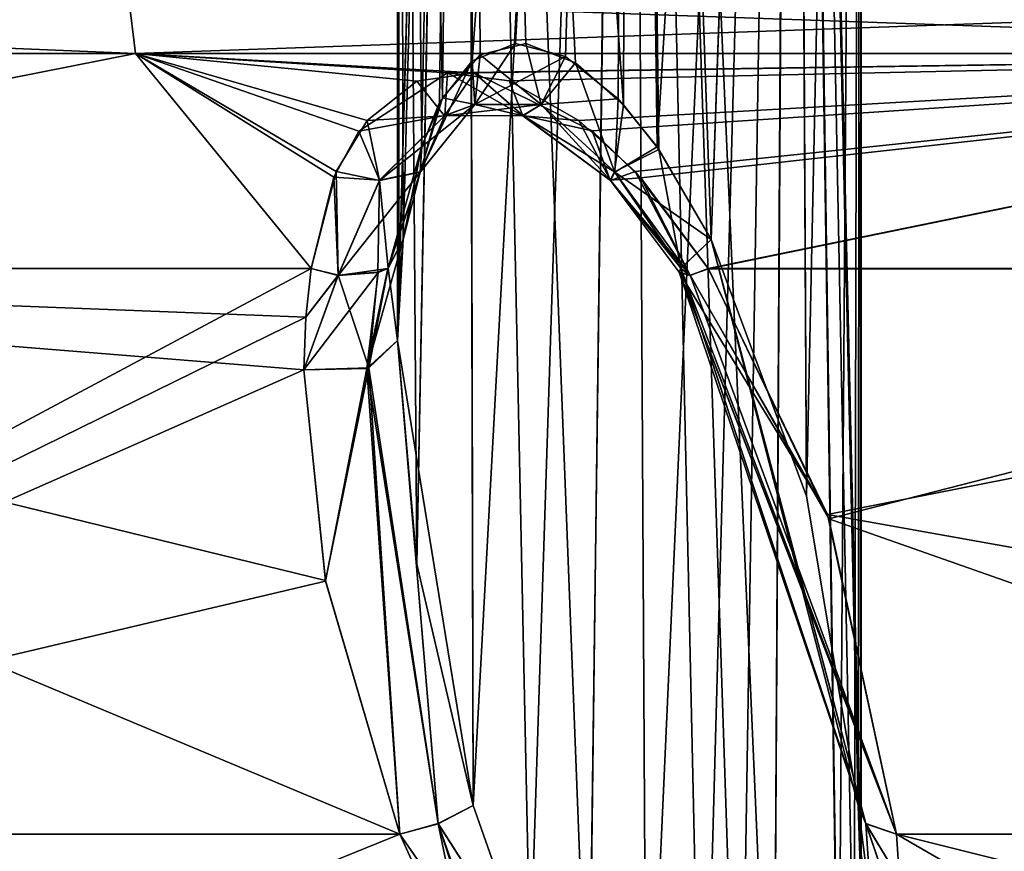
# Model space of a CAD drawing. Header units: inches. Extents: x -5.2 to 5.1, y -2.7 to 6.1.
# Tile 8 of 74: x -2.137 to -1.535, y -0.612 to -0.103. Entities that reach past the tile are written whole.
import ezdxf

# ---------------------------------------------------------------- set-up
doc = ezdxf.new("R2010")
doc.units = ezdxf.units.IN
doc.header["$LTSCALE"] = 52.148148
doc.header["$MEASUREMENT"] = 0
for name, color, linetype in [('127', 7, 'CONTINUOUS'), ('137', 7, 'CONTINUOUS'), ('138', 7, 'CONTINUOUS'), ('139', 7, 'CONTINUOUS'), ('140', 7, 'CONTINUOUS'), ('141', 7, 'CONTINUOUS'), ('148', 7, 'CONTINUOUS'), ('151', 7, 'CONTINUOUS'), ('152', 7, 'CONTINUOUS'), ('158', 7, 'CONTINUOUS'), ('159', 7, 'CONTINUOUS'), ('160', 7, 'CONTINUOUS'), ('162', 7, 'CONTINUOUS'), ('176', 7, 'CONTINUOUS'), ('177', 7, 'CONTINUOUS'), ('178', 7, 'CONTINUOUS'), ('179', 7, 'CONTINUOUS'), ('180', 7, 'CONTINUOUS'), ('181', 7, 'CONTINUOUS'), ('194', 7, 'CONTINUOUS'), ('195', 7, 'CONTINUOUS'), ('196', 7, 'CONTINUOUS'), ('198', 7, 'CONTINUOUS'), ('199', 7, 'CONTINUOUS'), ('200', 7, 'CONTINUOUS'), ('206', 7, 'CONTINUOUS'), ('39', 7, 'CONTINUOUS'), ('76', 7, 'CONTINUOUS')]:
    doc.layers.add(name, color=color, linetype=linetype)

msp = doc.modelspace()

# ---------------------------------------------------------------- linework, layer by layer
at = {"layer": '127', "linetype": 'Continuous'}
for points in [[(-2.901446, -0.124106, 2.648825), (-2.066598, -0.124106, 3.341232), (-2.907585, -0.088892, 2.65443), (-2.901446, -0.124106, 2.648825)], [(-2.066598, -0.124106, 3.341232), (-2.070971, -0.088892, 3.348302), (-2.907585, -0.088892, 2.65443), (-2.066598, -0.124106, 3.341232)], [(-2.066598, -0.124106, 3.341232), (-1.074239, -0.124106, 3.778976), (-2.070971, -0.088892, 3.348302), (-2.066598, -0.124106, 3.341232)], [(-1.074239, -0.124106, 3.778976), (-1.076512, -0.088892, 3.786972), (-2.070971, -0.088892, 3.348302), (-1.074239, -0.124106, 3.778976)]]:
    msp.add_3dface(points, dxfattribs=at)
at = {"layer": '137', "linetype": 'Continuous'}
for points in [[(-1.959315, -0.255697, 3.329128), (-2.731219, -0.255697, 2.73175), (-1.962591, -0.285445, 3.309576), (-1.959315, -0.255697, 3.329128)], [(-1.962591, -0.285445, 3.309576), (-2.731219, -0.255697, 2.73175), (-1.96375, -0.317618, 3.289798), (-1.962591, -0.285445, 3.309576)], [(-1.96375, -0.317618, 3.289798), (-2.731219, -0.255697, 2.73175), (-1.950503, -0.446511, 3.221081), (-1.96375, -0.317618, 3.289798)], [(-1.950503, -0.446511, 3.221081), (-2.731219, -0.255697, 2.73175), (-1.904992, -0.601756, 3.1561), (-1.950503, -0.446511, 3.221081)], [(-1.904992, -0.601756, 3.1561), (-2.731219, -0.255697, 2.73175), (-2.606464, -0.601756, 2.606973), (-1.904992, -0.601756, 3.1561)]]:
    msp.add_3dface(points, dxfattribs=at)
at = {"layer": '138', "linetype": 'Continuous'}
for points in [[(-1.90305, -0.237953, 3.290328), (-1.912152, -0.255406, 3.318451), (-1.906403, -0.299735, 3.259681), (-1.90305, -0.237953, 3.290328)], [(-1.905578, -0.267897, 3.274953), (-1.90305, -0.237953, 3.290328), (-1.906403, -0.299735, 3.259681), (-1.905578, -0.267897, 3.274953)], [(-1.959315, -0.255697, 3.329128), (-1.962591, -0.285445, 3.309576), (-1.942738, -0.259737, 3.331609), (-1.959315, -0.255697, 3.329128)], [(-1.918384, -0.257969, 3.323647), (-1.942738, -0.259737, 3.331609), (-1.92395, -0.316466, 3.287857), (-1.918384, -0.257969, 3.323647)], [(-1.912152, -0.255406, 3.318451), (-1.918384, -0.257969, 3.323647), (-1.92395, -0.316466, 3.287857), (-1.912152, -0.255406, 3.318451)], [(-1.906403, -0.299735, 3.259681), (-1.912152, -0.255406, 3.318451), (-1.92395, -0.316466, 3.287857), (-1.906403, -0.299735, 3.259681)], [(-1.962591, -0.285445, 3.309576), (-1.96375, -0.317618, 3.289798), (-1.942738, -0.259737, 3.331609), (-1.962591, -0.285445, 3.309576)], [(-1.942738, -0.259737, 3.331609), (-1.96375, -0.317618, 3.289798), (-1.92395, -0.316466, 3.287857), (-1.942738, -0.259737, 3.331609)]]:
    msp.add_3dface(points, dxfattribs=at)
at = {"layer": '139', "linetype": 'Continuous'}
for points in [[(-1.86073, -0.128547, 3.363895), (-1.834309, -0.117914, 3.383126), (-1.85911, -0.15525, 3.385855), (-1.86073, -0.128547, 3.363895)], [(-1.834309, -0.117914, 3.383126), (-1.80374, -0.125938, 3.395922), (-1.85911, -0.15525, 3.385855), (-1.834309, -0.117914, 3.383126)], [(-1.85911, -0.15525, 3.385855), (-1.80374, -0.125938, 3.395922), (-1.818575, -0.155313, 3.407784), (-1.85911, -0.15525, 3.385855)], [(-1.80374, -0.125938, 3.395922), (-1.771591, -0.151898, 3.401244), (-1.818575, -0.155313, 3.407784), (-1.80374, -0.125938, 3.395922)], [(-1.880664, -0.154105, 3.341128), (-1.86073, -0.128547, 3.363895), (-1.892448, -0.19651, 3.353915), (-1.880664, -0.154105, 3.341128)], [(-1.892448, -0.19651, 3.353915), (-1.86073, -0.128547, 3.363895), (-1.85911, -0.15525, 3.385855), (-1.892448, -0.19651, 3.353915)], [(-1.8758, -0.135947, 3.445221), (-1.930083, -0.17154, 3.394649), (-1.877604, -0.162121, 3.411289), (-1.8758, -0.135947, 3.445221)], [(-1.829807, -0.16215, 3.437155), (-1.8758, -0.135947, 3.445221), (-1.877604, -0.162121, 3.411289), (-1.829807, -0.16215, 3.437155)], [(-1.838144, -0.140865, 3.462674), (-1.8758, -0.135947, 3.445221), (-1.829807, -0.16215, 3.437155), (-1.838144, -0.140865, 3.462674)], [(-1.795609, -0.165018, 3.47133), (-1.838144, -0.140865, 3.462674), (-1.829807, -0.16215, 3.437155), (-1.795609, -0.165018, 3.47133)], [(-1.89181, -0.1814, 3.32232), (-1.880664, -0.154105, 3.341128), (-1.892448, -0.19651, 3.353915), (-1.89181, -0.1814, 3.32232)], [(-1.877604, -0.162121, 3.411289), (-1.892448, -0.19651, 3.353915), (-1.85911, -0.15525, 3.385855), (-1.877604, -0.162121, 3.411289)], [(-1.829807, -0.16215, 3.437155), (-1.877604, -0.162121, 3.411289), (-1.85911, -0.15525, 3.385855), (-1.829807, -0.16215, 3.437155)], [(-1.829807, -0.16215, 3.437155), (-1.85911, -0.15525, 3.385855), (-1.818575, -0.155313, 3.407784), (-1.829807, -0.16215, 3.437155)], [(-1.776296, -0.201732, 3.449862), (-1.829807, -0.16215, 3.437155), (-1.818575, -0.155313, 3.407784), (-1.776296, -0.201732, 3.449862)], [(-1.818575, -0.155313, 3.407784), (-1.771591, -0.151898, 3.401244), (-1.773605, -0.196649, 3.418199), (-1.818575, -0.155313, 3.407784)], [(-1.776296, -0.201732, 3.449862), (-1.818575, -0.155313, 3.407784), (-1.773605, -0.196649, 3.418199), (-1.776296, -0.201732, 3.449862)], [(-1.771591, -0.151898, 3.401244), (-1.747661, -0.181259, 3.400389), (-1.773605, -0.196649, 3.418199), (-1.771591, -0.151898, 3.401244)], [(-1.877604, -0.162121, 3.411289), (-1.930083, -0.17154, 3.394649), (-1.917517, -0.201664, 3.373442), (-1.877604, -0.162121, 3.411289)], [(-1.877604, -0.162121, 3.411289), (-1.917517, -0.201664, 3.373442), (-1.892448, -0.19651, 3.353915), (-1.877604, -0.162121, 3.411289)], [(-1.776296, -0.201732, 3.449862), (-1.795609, -0.165018, 3.47133), (-1.829807, -0.16215, 3.437155), (-1.776296, -0.201732, 3.449862)], [(-1.761063, -0.196268, 3.471471), (-1.795609, -0.165018, 3.47133), (-1.776296, -0.201732, 3.449862), (-1.761063, -0.196268, 3.471471)], [(-1.930083, -0.17154, 3.394649), (-1.945327, -0.19986, 3.369596), (-1.917517, -0.201664, 3.373442), (-1.930083, -0.17154, 3.394649)], [(-1.912152, -0.255406, 3.318451), (-1.90305, -0.237953, 3.290328), (-1.89181, -0.1814, 3.32232), (-1.912152, -0.255406, 3.318451)], [(-1.912152, -0.255406, 3.318451), (-1.89181, -0.1814, 3.32232), (-1.892448, -0.19651, 3.353915), (-1.912152, -0.255406, 3.318451)], [(-1.747661, -0.181259, 3.400389), (-1.71468, -0.237951, 3.392305), (-1.773605, -0.196649, 3.418199), (-1.747661, -0.181259, 3.400389)], [(-1.917517, -0.201664, 3.373442), (-1.912152, -0.255406, 3.318451), (-1.892448, -0.19651, 3.353915), (-1.917517, -0.201664, 3.373442)], [(-1.727509, -0.259882, 3.447993), (-1.761063, -0.196268, 3.471471), (-1.776296, -0.201732, 3.449862), (-1.727509, -0.259882, 3.447993)], [(-1.727509, -0.259882, 3.447993), (-1.776296, -0.201732, 3.449862), (-1.773605, -0.196649, 3.418199), (-1.727509, -0.259882, 3.447993)], [(-1.727509, -0.259882, 3.447993), (-1.773605, -0.196649, 3.418199), (-1.733163, -0.255645, 3.415395), (-1.727509, -0.259882, 3.447993)], [(-1.773605, -0.196649, 3.418199), (-1.71468, -0.237951, 3.392305), (-1.733163, -0.255645, 3.415395), (-1.773605, -0.196649, 3.418199)], [(-1.716408, -0.255697, 3.460629), (-1.761063, -0.196268, 3.471471), (-1.727509, -0.259882, 3.447993), (-1.716408, -0.255697, 3.460629)], [(-1.945327, -0.19986, 3.369596), (-1.959315, -0.255697, 3.329128), (-1.942738, -0.259737, 3.331609), (-1.945327, -0.19986, 3.369596)], [(-1.945327, -0.19986, 3.369596), (-1.942738, -0.259737, 3.331609), (-1.917517, -0.201664, 3.373442), (-1.945327, -0.19986, 3.369596)], [(-1.942738, -0.259737, 3.331609), (-1.918384, -0.257969, 3.323647), (-1.917517, -0.201664, 3.373442), (-1.942738, -0.259737, 3.331609)], [(-1.918384, -0.257969, 3.323647), (-1.912152, -0.255406, 3.318451), (-1.917517, -0.201664, 3.373442), (-1.918384, -0.257969, 3.323647)], [(-1.727509, -0.259882, 3.447993), (-1.733163, -0.255645, 3.415395), (-1.734064, -0.25809, 3.423024), (-1.727509, -0.259882, 3.447993)]]:
    msp.add_3dface(points, dxfattribs=at)
at = {"layer": '140', "linetype": 'Continuous'}
for points in [[(-1.733163, -0.255645, 3.415395), (-1.71468, -0.237951, 3.392305), (-1.62008, -0.595218, 3.30499), (-1.733163, -0.255645, 3.415395)], [(-1.62008, -0.595218, 3.30499), (-1.71468, -0.237951, 3.392305), (-1.624787, -0.584134, 3.282499), (-1.62008, -0.595218, 3.30499)], [(-1.624787, -0.584134, 3.282499), (-1.71468, -0.237951, 3.392305), (-1.656334, -0.394871, 3.351067), (-1.624787, -0.584134, 3.282499)], [(-1.734064, -0.25809, 3.423024), (-1.733163, -0.255645, 3.415395), (-1.601222, -0.601756, 3.320549), (-1.734064, -0.25809, 3.423024)], [(-1.727509, -0.259882, 3.447993), (-1.734064, -0.25809, 3.423024), (-1.64354, -0.40621, 3.410832), (-1.727509, -0.259882, 3.447993)], [(-1.64354, -0.40621, 3.410832), (-1.734064, -0.25809, 3.423024), (-1.601222, -0.601756, 3.320549), (-1.64354, -0.40621, 3.410832)], [(-1.601222, -0.601756, 3.320549), (-1.733163, -0.255645, 3.415395), (-1.62008, -0.595218, 3.30499), (-1.601222, -0.601756, 3.320549)], [(-1.716408, -0.255697, 3.460629), (-1.727509, -0.259882, 3.447993), (-1.64354, -0.40621, 3.410832), (-1.716408, -0.255697, 3.460629)]]:
    msp.add_3dface(points, dxfattribs=at)
at = {"layer": '141', "linetype": 'Continuous'}
for points in [[(-0.88146, -0.255697, 3.760988), (-1.716408, -0.255697, 3.460629), (-1.64354, -0.40621, 3.410832), (-0.88146, -0.255697, 3.760988)], [(-0.88146, -0.255697, 3.760988), (-1.64354, -0.40621, 3.410832), (-0.55007, -0.601756, 3.645185), (-0.88146, -0.255697, 3.760988)], [(-1.64354, -0.40621, 3.410832), (-1.601222, -0.601756, 3.320549), (-0.55007, -0.601756, 3.645185), (-1.64354, -0.40621, 3.410832)]]:
    msp.add_3dface(points, dxfattribs=at)
at = {"layer": '148', "linetype": 'Continuous'}
for points in [[(-1.601222, -0.601756, 3.320549), (-0.603436, -0.851355, 3.512374), (-0.55007, -0.601756, 3.645185), (-1.601222, -0.601756, 3.320549)], [(-0.603436, -0.851355, 3.512374), (-1.601222, -0.601756, 3.320549), (-1.599554, -0.629515, 3.306209), (-0.603436, -0.851355, 3.512374)]]:
    msp.add_3dface(points, dxfattribs=at)
at = {"layer": '151', "linetype": 'Continuous'}
for points in [[(-1.860251, -0.584134, 3.155027), (-1.881521, -0.595358, 3.16332), (-1.825304, -0.683184, 3.131573), (-1.860251, -0.584134, 3.155027)], [(-1.881521, -0.595358, 3.16332), (-1.904992, -0.601756, 3.1561), (-1.859631, -0.701762, 3.126005), (-1.881521, -0.595358, 3.16332)], [(-1.841662, -0.709041, 3.129412), (-1.881521, -0.595358, 3.16332), (-1.859631, -0.701762, 3.126005), (-1.841662, -0.709041, 3.129412)], [(-1.881521, -0.595358, 3.16332), (-1.841662, -0.709041, 3.129412), (-1.825304, -0.683184, 3.131573), (-1.881521, -0.595358, 3.16332)]]:
    msp.add_3dface(points, dxfattribs=at)
at = {"layer": '152', "linetype": 'Continuous'}
for points in [[(-2.519766, -0.851355, 2.520256), (-1.724589, -0.851355, 3.118766), (-2.606464, -0.601756, 2.606973), (-2.519766, -0.851355, 2.520256)], [(-2.606464, -0.601756, 2.606973), (-1.724589, -0.851355, 3.118766), (-1.775671, -0.816604, 3.109643), (-2.606464, -0.601756, 2.606973)], [(-1.904992, -0.601756, 3.1561), (-2.606464, -0.601756, 2.606973), (-1.859631, -0.701762, 3.126005), (-1.904992, -0.601756, 3.1561)], [(-2.606464, -0.601756, 2.606973), (-1.775671, -0.816604, 3.109643), (-1.78557, -0.807424, 3.109171), (-2.606464, -0.601756, 2.606973)], [(-2.606464, -0.601756, 2.606973), (-1.78557, -0.807424, 3.109171), (-1.833566, -0.745731, 3.116328), (-2.606464, -0.601756, 2.606973)], [(-2.606464, -0.601756, 2.606973), (-1.833566, -0.745731, 3.116328), (-1.859631, -0.701762, 3.126005), (-2.606464, -0.601756, 2.606973)]]:
    msp.add_3dface(points, dxfattribs=at)
at = {"layer": '158', "linetype": 'Continuous'}
for points in [[(-1.906403, -0.299735, 3.259681), (-1.92395, -0.316466, 3.287857), (-1.881521, -0.595358, 3.16332), (-1.906403, -0.299735, 3.259681)], [(-1.906403, -0.299735, 3.259681), (-1.881521, -0.595358, 3.16332), (-1.860251, -0.584134, 3.155027), (-1.906403, -0.299735, 3.259681)], [(-1.906403, -0.299735, 3.259681), (-1.860251, -0.584134, 3.155027), (-1.894597, -0.43654, 3.20305), (-1.906403, -0.299735, 3.259681)], [(-1.96375, -0.317618, 3.289798), (-1.950503, -0.446511, 3.221081), (-1.92395, -0.316466, 3.287857), (-1.96375, -0.317618, 3.289798)], [(-1.950503, -0.446511, 3.221081), (-1.904992, -0.601756, 3.1561), (-1.92395, -0.316466, 3.287857), (-1.950503, -0.446511, 3.221081)], [(-1.92395, -0.316466, 3.287857), (-1.904992, -0.601756, 3.1561), (-1.881521, -0.595358, 3.16332), (-1.92395, -0.316466, 3.287857)]]:
    msp.add_3dface(points, dxfattribs=at)
at = {"layer": '159', "linetype": 'Continuous'}
for points in [[(-1.906403, -0.299735, 3.259681), (-1.894597, -0.43654, 3.20305), (-1.906403, 1.172047, 3.259681), (-1.906403, -0.299735, 3.259681)], [(-1.906403, 1.172047, 3.259681), (-1.894597, -0.43654, 3.20305), (-1.864305, 1.172047, 3.15889), (-1.906403, 1.172047, 3.259681)], [(-1.894597, -0.43654, 3.20305), (-1.860251, -0.584134, 3.155027), (-1.864305, 1.172047, 3.15889), (-1.894597, -0.43654, 3.20305)], [(-1.860251, -0.584134, 3.155027), (-1.825304, -0.683184, 3.131573), (-1.864305, 1.172047, 3.15889), (-1.860251, -0.584134, 3.155027)], [(-1.825304, -0.683184, 3.131573), (-1.789611, -0.755876, 3.12016), (-1.864305, 1.172047, 3.15889), (-1.825304, -0.683184, 3.131573)], [(-1.864305, 1.172047, 3.15889), (-1.789611, -0.755876, 3.12016), (-1.764093, 1.172047, 3.118004), (-1.864305, 1.172047, 3.15889)], [(-1.789611, -0.755876, 3.12016), (-1.71992, -0.833996, 3.125199), (-1.764093, 1.172047, 3.118004), (-1.789611, -0.755876, 3.12016)], [(-1.697192, -0.839287, 3.135043), (-1.67653, -0.833996, 3.148689), (-1.764093, 1.172047, 3.118004), (-1.697192, -0.839287, 3.135043)], [(-1.764093, 1.172047, 3.118004), (-1.67653, -0.833996, 3.148689), (-1.664416, 1.172047, 3.159502), (-1.764093, 1.172047, 3.118004)], [(-1.71992, -0.833996, 3.125199), (-1.697192, -0.839287, 3.135043), (-1.764093, 1.172047, 3.118004), (-1.71992, -0.833996, 3.125199)], [(-1.67653, -0.833996, 3.148689), (-1.636633, -0.765702, 3.198898), (-1.664416, 1.172047, 3.159502), (-1.67653, -0.833996, 3.148689)], [(-1.636633, -0.765702, 3.198898), (-1.627197, -0.715378, 3.225198), (-1.664416, 1.172047, 3.159502), (-1.636633, -0.765702, 3.198898)], [(-1.627197, -0.715378, 3.225198), (-1.622938, -0.639645, 3.259681), (-1.664416, 1.172047, 3.159502), (-1.627197, -0.715378, 3.225198)], [(-1.664416, 1.172047, 3.159502), (-1.622938, -0.639645, 3.259681), (-1.622938, 1.172047, 3.259681), (-1.664416, 1.172047, 3.159502)]]:
    msp.add_3dface(points, dxfattribs=at)
at = {"layer": '160', "linetype": 'Continuous'}
for points in [[(-1.905578, -0.267897, 3.274953), (-1.906403, -0.299735, 3.259681), (-1.864925, 1.172047, 3.35986), (-1.905578, -0.267897, 3.274953)], [(-1.906403, -0.299735, 3.259681), (-1.906403, 1.172047, 3.259681), (-1.864925, 1.172047, 3.35986), (-1.906403, -0.299735, 3.259681)], [(-1.90305, -0.237953, 3.290328), (-1.905578, -0.267897, 3.274953), (-1.864925, 1.172047, 3.35986), (-1.90305, -0.237953, 3.290328)], [(-1.89181, -0.1814, 3.32232), (-1.90305, -0.237953, 3.290328), (-1.864925, 1.172047, 3.35986), (-1.89181, -0.1814, 3.32232)], [(-1.880664, -0.154105, 3.341128), (-1.89181, -0.1814, 3.32232), (-1.864925, 1.172047, 3.35986), (-1.880664, -0.154105, 3.341128)], [(-1.86073, -0.128547, 3.363895), (-1.880664, -0.154105, 3.341128), (-1.864925, 1.172047, 3.35986), (-1.86073, -0.128547, 3.363895)], [(-1.765248, 1.172047, 3.401359), (-1.86073, -0.128547, 3.363895), (-1.864925, 1.172047, 3.35986), (-1.765248, 1.172047, 3.401359)], [(-1.834309, -0.117914, 3.383126), (-1.86073, -0.128547, 3.363895), (-1.765248, 1.172047, 3.401359), (-1.834309, -0.117914, 3.383126)], [(-1.80374, -0.125938, 3.395922), (-1.834309, -0.117914, 3.383126), (-1.765248, 1.172047, 3.401359), (-1.80374, -0.125938, 3.395922)], [(-1.771591, -0.151898, 3.401244), (-1.80374, -0.125938, 3.395922), (-1.765248, 1.172047, 3.401359), (-1.771591, -0.151898, 3.401244)], [(-1.747661, -0.181259, 3.400389), (-1.771591, -0.151898, 3.401244), (-1.765248, 1.172047, 3.401359), (-1.747661, -0.181259, 3.400389)], [(-1.665036, 1.172047, 3.360473), (-1.747661, -0.181259, 3.400389), (-1.765248, 1.172047, 3.401359), (-1.665036, 1.172047, 3.360473)], [(-1.71468, -0.237951, 3.392305), (-1.747661, -0.181259, 3.400389), (-1.665036, 1.172047, 3.360473), (-1.71468, -0.237951, 3.392305)], [(-1.656334, -0.394871, 3.351067), (-1.71468, -0.237951, 3.392305), (-1.665036, 1.172047, 3.360473), (-1.656334, -0.394871, 3.351067)], [(-1.622938, 1.172047, 3.259681), (-1.656334, -0.394871, 3.351067), (-1.665036, 1.172047, 3.360473), (-1.622938, 1.172047, 3.259681)], [(-1.624787, -0.584134, 3.282499), (-1.656334, -0.394871, 3.351067), (-1.622938, 1.172047, 3.259681), (-1.624787, -0.584134, 3.282499)], [(-1.624787, -0.584134, 3.282499), (-1.622938, 1.172047, 3.259681), (-1.623404, -0.612259, 3.271158), (-1.624787, -0.584134, 3.282499)], [(-1.622938, 1.172047, 3.259681), (-1.622938, -0.639645, 3.259681), (-1.623404, -0.612259, 3.271158), (-1.622938, 1.172047, 3.259681)]]:
    msp.add_3dface(points, dxfattribs=at)
at = {"layer": '162', "linetype": 'Continuous'}
for points in [[(-1.62008, -0.595218, 3.30499), (-1.624787, -0.584134, 3.282499), (-1.616415, -0.650049, 3.27873), (-1.62008, -0.595218, 3.30499)], [(-1.616415, -0.650049, 3.27873), (-1.624787, -0.584134, 3.282499), (-1.623404, -0.612259, 3.271158), (-1.616415, -0.650049, 3.27873)], [(-1.601222, -0.601756, 3.320549), (-1.62008, -0.595218, 3.30499), (-1.599554, -0.629515, 3.306209), (-1.601222, -0.601756, 3.320549)], [(-1.62008, -0.595218, 3.30499), (-1.599008, -0.657005, 3.291465), (-1.599554, -0.629515, 3.306209), (-1.62008, -0.595218, 3.30499)], [(-1.599008, -0.657005, 3.291465), (-1.62008, -0.595218, 3.30499), (-1.616415, -0.650049, 3.27873), (-1.599008, -0.657005, 3.291465)]]:
    msp.add_3dface(points, dxfattribs=at)
at = {"layer": '176', "linetype": 'Continuous'}
for points in [[(-1.601225, -0.601764, -3.320543), (-1.094413, -0.601764, -3.520253), (-1.170146, -0.851355, -3.366254), (-1.601225, -0.601764, -3.320543)], [(-1.599552, -0.629524, -3.306206), (-1.601225, -0.601764, -3.320543), (-1.170146, -0.851355, -3.366254), (-1.599552, -0.629524, -3.306206)]]:
    msp.add_3dface(points, dxfattribs=at)
at = {"layer": '177', "linetype": 'Continuous'}
for points in [[(-1.716361, -0.255767, -3.460612), (-1.046241, -0.255767, -3.718482), (-1.642626, -0.408845, -3.409781), (-1.716361, -0.255767, -3.460612)], [(-1.046241, -0.255767, -3.718482), (-1.094413, -0.601764, -3.520253), (-1.642626, -0.408845, -3.409781), (-1.046241, -0.255767, -3.718482)], [(-1.094413, -0.601764, -3.520253), (-1.601225, -0.601764, -3.320543), (-1.642626, -0.408845, -3.409781), (-1.094413, -0.601764, -3.520253)]]:
    msp.add_3dface(points, dxfattribs=at)
at = {"layer": '178', "linetype": 'Continuous'}
for points in [[(-1.71468, -0.237953, -3.392304), (-1.733245, -0.255395, -3.415273), (-1.620072, -0.595381, -3.304892), (-1.71468, -0.237953, -3.392304)], [(-1.65632, -0.394921, -3.35105), (-1.71468, -0.237953, -3.392304), (-1.624787, -0.584134, -3.282499), (-1.65632, -0.394921, -3.35105)], [(-1.624787, -0.584134, -3.282499), (-1.71468, -0.237953, -3.392304), (-1.620072, -0.595381, -3.304892), (-1.624787, -0.584134, -3.282499)], [(-1.733245, -0.255395, -3.415273), (-1.734196, -0.25797, -3.423362), (-1.620072, -0.595381, -3.304892), (-1.733245, -0.255395, -3.415273)], [(-1.727554, -0.259736, -3.448097), (-1.601225, -0.601764, -3.320543), (-1.734196, -0.25797, -3.423362), (-1.727554, -0.259736, -3.448097)], [(-1.734196, -0.25797, -3.423362), (-1.601225, -0.601764, -3.320543), (-1.620072, -0.595381, -3.304892), (-1.734196, -0.25797, -3.423362)], [(-1.716361, -0.255767, -3.460612), (-1.642626, -0.408845, -3.409781), (-1.727554, -0.259736, -3.448097), (-1.716361, -0.255767, -3.460612)], [(-1.642626, -0.408845, -3.409781), (-1.601225, -0.601764, -3.320543), (-1.727554, -0.259736, -3.448097), (-1.642626, -0.408845, -3.409781)]]:
    msp.add_3dface(points, dxfattribs=at)
at = {"layer": '179', "linetype": 'Continuous'}
for points in [[(-1.827989, -0.118065, -3.386483), (-1.855917, -0.124924, -3.368134), (-1.818675, -0.155234, -3.407717), (-1.827989, -0.118065, -3.386483)], [(-1.797533, -0.129776, -3.397551), (-1.827989, -0.118065, -3.386483), (-1.818675, -0.155234, -3.407717), (-1.797533, -0.129776, -3.397551)], [(-1.855917, -0.124924, -3.368134), (-1.879026, -0.151167, -3.343412), (-1.859201, -0.155297, -3.385761), (-1.855917, -0.124924, -3.368134)], [(-1.818675, -0.155234, -3.407717), (-1.855917, -0.124924, -3.368134), (-1.859201, -0.155297, -3.385761), (-1.818675, -0.155234, -3.407717)], [(-1.773706, -0.1965, -3.418166), (-1.797533, -0.129776, -3.397551), (-1.818675, -0.155234, -3.407717), (-1.773706, -0.1965, -3.418166)], [(-1.76822, -0.15542, -3.401369), (-1.797533, -0.129776, -3.397551), (-1.773706, -0.1965, -3.418166), (-1.76822, -0.15542, -3.401369)], [(-1.894654, -0.140945, -3.432034), (-1.859646, -0.135911, -3.453987), (-1.877643, -0.162148, -3.411243), (-1.894654, -0.140945, -3.432034)], [(-1.877643, -0.162148, -3.411243), (-1.859646, -0.135911, -3.453987), (-1.829853, -0.162132, -3.43712), (-1.877643, -0.162148, -3.411243)], [(-1.859646, -0.135911, -3.453987), (-1.787402, -0.171417, -3.471965), (-1.829853, -0.162132, -3.43712), (-1.859646, -0.135911, -3.453987)], [(-1.925072, -0.165128, -3.401178), (-1.894654, -0.140945, -3.432034), (-1.877643, -0.162148, -3.411243), (-1.925072, -0.165128, -3.401178)], [(-1.917541, -0.201729, -3.373386), (-1.877643, -0.162148, -3.411243), (-1.859201, -0.155297, -3.385761), (-1.917541, -0.201729, -3.373386)], [(-1.917541, -0.201729, -3.373386), (-1.859201, -0.155297, -3.385761), (-1.892503, -0.196638, -3.353802), (-1.917541, -0.201729, -3.373386)], [(-1.879026, -0.151167, -3.343412), (-1.89165, -0.180807, -3.322643), (-1.892503, -0.196638, -3.353802), (-1.879026, -0.151167, -3.343412)], [(-1.859201, -0.155297, -3.385761), (-1.879026, -0.151167, -3.343412), (-1.892503, -0.196638, -3.353802), (-1.859201, -0.155297, -3.385761)], [(-1.877643, -0.162148, -3.411243), (-1.829853, -0.162132, -3.43712), (-1.818675, -0.155234, -3.407717), (-1.877643, -0.162148, -3.411243)], [(-1.877643, -0.162148, -3.411243), (-1.818675, -0.155234, -3.407717), (-1.859201, -0.155297, -3.385761), (-1.877643, -0.162148, -3.411243)], [(-1.829853, -0.162132, -3.43712), (-1.773706, -0.1965, -3.418166), (-1.818675, -0.155234, -3.407717), (-1.829853, -0.162132, -3.43712)], [(-1.746646, -0.18285, -3.400263), (-1.76822, -0.15542, -3.401369), (-1.773706, -0.1965, -3.418166), (-1.746646, -0.18285, -3.400263)], [(-1.917541, -0.201729, -3.373386), (-1.925072, -0.165128, -3.401178), (-1.877643, -0.162148, -3.411243), (-1.917541, -0.201729, -3.373386)], [(-1.829853, -0.162132, -3.43712), (-1.787402, -0.171417, -3.471965), (-1.776342, -0.201692, -3.449843), (-1.829853, -0.162132, -3.43712)], [(-1.829853, -0.162132, -3.43712), (-1.776342, -0.201692, -3.449843), (-1.773706, -0.1965, -3.418166), (-1.829853, -0.162132, -3.43712)], [(-1.944006, -0.19634, -3.37239), (-1.925072, -0.165128, -3.401178), (-1.917541, -0.201729, -3.373386), (-1.944006, -0.19634, -3.37239)], [(-1.787402, -0.171417, -3.471965), (-1.757701, -0.200149, -3.471), (-1.776342, -0.201692, -3.449843), (-1.787402, -0.171417, -3.471965)], [(-1.89165, -0.180807, -3.322643), (-1.90305, -0.237951, -3.290329), (-1.892503, -0.196638, -3.353802), (-1.89165, -0.180807, -3.322643)], [(-1.733245, -0.255395, -3.415273), (-1.746646, -0.18285, -3.400263), (-1.773706, -0.1965, -3.418166), (-1.733245, -0.255395, -3.415273)], [(-1.733245, -0.255395, -3.415273), (-1.71468, -0.237953, -3.392304), (-1.746646, -0.18285, -3.400263), (-1.733245, -0.255395, -3.415273)], [(-1.959314, -0.255697, -3.329128), (-1.944006, -0.19634, -3.37239), (-1.94265, -0.259884, -3.331515), (-1.959314, -0.255697, -3.329128)], [(-1.94265, -0.259884, -3.331515), (-1.944006, -0.19634, -3.37239), (-1.917541, -0.201729, -3.373386), (-1.94265, -0.259884, -3.331515)], [(-1.94265, -0.259884, -3.331515), (-1.917541, -0.201729, -3.373386), (-1.892503, -0.196638, -3.353802), (-1.94265, -0.259884, -3.331515)], [(-1.94265, -0.259884, -3.331515), (-1.892503, -0.196638, -3.353802), (-1.91226, -0.255634, -3.318408), (-1.94265, -0.259884, -3.331515)], [(-1.892503, -0.196638, -3.353802), (-1.90305, -0.237951, -3.290329), (-1.91226, -0.255634, -3.318408), (-1.892503, -0.196638, -3.353802)], [(-1.776342, -0.201692, -3.449843), (-1.733245, -0.255395, -3.415273), (-1.773706, -0.1965, -3.418166), (-1.776342, -0.201692, -3.449843)], [(-1.757701, -0.200149, -3.471), (-1.727554, -0.259736, -3.448097), (-1.776342, -0.201692, -3.449843), (-1.757701, -0.200149, -3.471)], [(-1.727554, -0.259736, -3.448097), (-1.734196, -0.25797, -3.423362), (-1.776342, -0.201692, -3.449843), (-1.727554, -0.259736, -3.448097)], [(-1.734196, -0.25797, -3.423362), (-1.733245, -0.255395, -3.415273), (-1.776342, -0.201692, -3.449843), (-1.734196, -0.25797, -3.423362)], [(-1.757701, -0.200149, -3.471), (-1.716361, -0.255767, -3.460612), (-1.727554, -0.259736, -3.448097), (-1.757701, -0.200149, -3.471)], [(-1.94265, -0.259884, -3.331515), (-1.91226, -0.255634, -3.318408), (-1.918176, -0.258089, -3.323354), (-1.94265, -0.259884, -3.331515)]]:
    msp.add_3dface(points, dxfattribs=at)
at = {"layer": '180', "linetype": 'Continuous'}
for points in [[(-1.91226, -0.255634, -3.318408), (-1.90305, -0.237951, -3.290329), (-1.925265, -0.316884, -3.288573), (-1.91226, -0.255634, -3.318408)], [(-1.925265, -0.316884, -3.288573), (-1.90305, -0.237951, -3.290329), (-1.906403, -0.299734, -3.259681), (-1.925265, -0.316884, -3.288573)], [(-1.906403, -0.299734, -3.259681), (-1.90305, -0.237951, -3.290329), (-1.905577, -0.26789, -3.274955), (-1.906403, -0.299734, -3.259681)], [(-1.94265, -0.259884, -3.331515), (-1.918176, -0.258089, -3.323354), (-1.96375, -0.31762, -3.289797), (-1.94265, -0.259884, -3.331515)], [(-1.96375, -0.31762, -3.289797), (-1.918176, -0.258089, -3.323354), (-1.925265, -0.316884, -3.288573), (-1.96375, -0.31762, -3.289797)], [(-1.959314, -0.255697, -3.329128), (-1.94265, -0.259884, -3.331515), (-1.962592, -0.285456, -3.309568), (-1.959314, -0.255697, -3.329128)], [(-1.918176, -0.258089, -3.323354), (-1.91226, -0.255634, -3.318408), (-1.925265, -0.316884, -3.288573), (-1.918176, -0.258089, -3.323354)], [(-1.94265, -0.259884, -3.331515), (-1.96375, -0.31762, -3.289797), (-1.962592, -0.285456, -3.309568), (-1.94265, -0.259884, -3.331515)]]:
    msp.add_3dface(points, dxfattribs=at)
at = {"layer": '181', "linetype": 'Continuous'}
for points in [[(-2.731218, -0.255697, -2.73175), (-1.959314, -0.255697, -3.329128), (-2.606465, -0.601756, -2.606971), (-2.731218, -0.255697, -2.73175)], [(-1.959314, -0.255697, -3.329128), (-1.962592, -0.285456, -3.309568), (-2.606465, -0.601756, -2.606971), (-1.959314, -0.255697, -3.329128)], [(-1.962592, -0.285456, -3.309568), (-1.96375, -0.31762, -3.289797), (-2.606465, -0.601756, -2.606971), (-1.962592, -0.285456, -3.309568)], [(-2.606465, -0.601756, -2.606971), (-1.96375, -0.31762, -3.289797), (-1.950391, -0.446933, -3.220897), (-2.606465, -0.601756, -2.606971)], [(-1.904993, -0.601756, -3.156099), (-2.606465, -0.601756, -2.606971), (-1.950391, -0.446933, -3.220897), (-1.904993, -0.601756, -3.156099)]]:
    msp.add_3dface(points, dxfattribs=at)
at = {"layer": '194', "linetype": 'Continuous'}
for points in [[(-1.624787, -0.584134, -3.282499), (-1.620072, -0.595381, -3.304892), (-1.616413, -0.650051, -3.278732), (-1.624787, -0.584134, -3.282499)], [(-1.624787, -0.584134, -3.282499), (-1.616413, -0.650051, -3.278732), (-1.622938, -0.639645, -3.259681), (-1.624787, -0.584134, -3.282499)], [(-1.624787, -0.584134, -3.282499), (-1.622938, -0.639645, -3.259681), (-1.623404, -0.612258, -3.271157), (-1.624787, -0.584134, -3.282499)], [(-1.601225, -0.601764, -3.320543), (-1.599552, -0.629524, -3.306206), (-1.620072, -0.595381, -3.304892), (-1.601225, -0.601764, -3.320543)], [(-1.599552, -0.629524, -3.306206), (-1.599009, -0.657005, -3.291465), (-1.620072, -0.595381, -3.304892), (-1.599552, -0.629524, -3.306206)], [(-1.620072, -0.595381, -3.304892), (-1.599009, -0.657005, -3.291465), (-1.616413, -0.650051, -3.278732), (-1.620072, -0.595381, -3.304892)]]:
    msp.add_3dface(points, dxfattribs=at)
at = {"layer": '195', "linetype": 'Continuous'}
for points in [[(-1.90305, -0.237951, -3.290329), (-1.89165, -0.180807, -3.322643), (-1.906403, 1.172047, -3.259681), (-1.90305, -0.237951, -3.290329)], [(-1.905577, -0.26789, -3.274955), (-1.90305, -0.237951, -3.290329), (-1.906403, 1.172047, -3.259681), (-1.905577, -0.26789, -3.274955)], [(-1.89165, -0.180807, -3.322643), (-1.879026, -0.151167, -3.343412), (-1.906403, 1.172047, -3.259681), (-1.89165, -0.180807, -3.322643)], [(-1.906403, 1.172047, -3.259681), (-1.879026, -0.151167, -3.343412), (-1.864305, 1.172047, -3.360473), (-1.906403, 1.172047, -3.259681)], [(-1.906403, -0.299734, -3.259681), (-1.905577, -0.26789, -3.274955), (-1.906403, 1.172047, -3.259681), (-1.906403, -0.299734, -3.259681)], [(-1.879026, -0.151167, -3.343412), (-1.855917, -0.124924, -3.368134), (-1.864305, 1.172047, -3.360473), (-1.879026, -0.151167, -3.343412)], [(-1.855917, -0.124924, -3.368134), (-1.827989, -0.118065, -3.386483), (-1.864305, 1.172047, -3.360473), (-1.855917, -0.124924, -3.368134)], [(-1.827989, -0.118065, -3.386483), (-1.797533, -0.129776, -3.397551), (-1.864305, 1.172047, -3.360473), (-1.827989, -0.118065, -3.386483)], [(-1.797533, -0.129776, -3.397551), (-1.76822, -0.15542, -3.401369), (-1.864305, 1.172047, -3.360473), (-1.797533, -0.129776, -3.397551)], [(-1.864305, 1.172047, -3.360473), (-1.76822, -0.15542, -3.401369), (-1.764093, 1.172047, -3.401359), (-1.864305, 1.172047, -3.360473)], [(-1.76822, -0.15542, -3.401369), (-1.746646, -0.18285, -3.400263), (-1.764093, 1.172047, -3.401359), (-1.76822, -0.15542, -3.401369)], [(-1.746646, -0.18285, -3.400263), (-1.71468, -0.237953, -3.392304), (-1.764093, 1.172047, -3.401359), (-1.746646, -0.18285, -3.400263)], [(-1.764093, 1.172047, -3.401359), (-1.71468, -0.237953, -3.392304), (-1.664416, 1.172047, -3.35986), (-1.764093, 1.172047, -3.401359)], [(-1.71468, -0.237953, -3.392304), (-1.65632, -0.394921, -3.35105), (-1.664416, 1.172047, -3.35986), (-1.71468, -0.237953, -3.392304)], [(-1.65632, -0.394921, -3.35105), (-1.624787, -0.584134, -3.282499), (-1.664416, 1.172047, -3.35986), (-1.65632, -0.394921, -3.35105)], [(-1.624787, -0.584134, -3.282499), (-1.623404, -0.612258, -3.271157), (-1.664416, 1.172047, -3.35986), (-1.624787, -0.584134, -3.282499)], [(-1.623404, -0.612258, -3.271157), (-1.622938, -0.639645, -3.259681), (-1.664416, 1.172047, -3.35986), (-1.623404, -0.612258, -3.271157)], [(-1.664416, 1.172047, -3.35986), (-1.622938, -0.639645, -3.259681), (-1.622938, 1.172047, -3.259681), (-1.664416, 1.172047, -3.35986)]]:
    msp.add_3dface(points, dxfattribs=at)
at = {"layer": '196', "linetype": 'Continuous'}
for points in [[(-1.906403, -0.299734, -3.259681), (-1.906403, 1.172047, -3.259681), (-1.864925, 1.172047, -3.159502), (-1.906403, -0.299734, -3.259681)], [(-1.906403, -0.299734, -3.259681), (-1.864925, 1.172047, -3.159502), (-1.894597, -0.436536, -3.20305), (-1.906403, -0.299734, -3.259681)], [(-1.894597, -0.436536, -3.20305), (-1.864925, 1.172047, -3.159502), (-1.860251, -0.584134, -3.155028), (-1.894597, -0.436536, -3.20305)], [(-1.864925, 1.172047, -3.159502), (-1.765248, 1.172047, -3.118004), (-1.860251, -0.584134, -3.155028), (-1.864925, 1.172047, -3.159502)], [(-1.860251, -0.584134, -3.155028), (-1.765248, 1.172047, -3.118004), (-1.825238, -0.683341, -3.131542), (-1.860251, -0.584134, -3.155028)], [(-1.825238, -0.683341, -3.131542), (-1.765248, 1.172047, -3.118004), (-1.789519, -0.756033, -3.120144), (-1.825238, -0.683341, -3.131542)], [(-1.789519, -0.756033, -3.120144), (-1.765248, 1.172047, -3.118004), (-1.754132, -0.806024, -3.118341), (-1.789519, -0.756033, -3.120144)], [(-1.765248, 1.172047, -3.118004), (-1.665036, 1.172047, -3.15889), (-1.754132, -0.806024, -3.118341), (-1.765248, 1.172047, -3.118004)], [(-1.665036, 1.172047, -3.15889), (-1.71992, -0.833996, -3.125199), (-1.754132, -0.806024, -3.118341), (-1.665036, 1.172047, -3.15889)], [(-1.697194, -0.83893, -3.135042), (-1.71992, -0.833996, -3.125199), (-1.665036, 1.172047, -3.15889), (-1.697194, -0.83893, -3.135042)], [(-1.676526, -0.833993, -3.148692), (-1.697194, -0.83893, -3.135042), (-1.665036, 1.172047, -3.15889), (-1.676526, -0.833993, -3.148692)], [(-1.63676, -0.766173, -3.198633), (-1.676526, -0.833993, -3.148692), (-1.665036, 1.172047, -3.15889), (-1.63676, -0.766173, -3.198633)], [(-1.622938, 1.172047, -3.259681), (-1.63676, -0.766173, -3.198633), (-1.665036, 1.172047, -3.15889), (-1.622938, 1.172047, -3.259681)], [(-1.627263, -0.715904, -3.224938), (-1.63676, -0.766173, -3.198633), (-1.622938, 1.172047, -3.259681), (-1.627263, -0.715904, -3.224938)], [(-1.622938, -0.639645, -3.259681), (-1.627263, -0.715904, -3.224938), (-1.622938, 1.172047, -3.259681), (-1.622938, -0.639645, -3.259681)]]:
    msp.add_3dface(points, dxfattribs=at)
at = {"layer": '198', "linetype": 'Continuous'}
for points in [[(-1.925265, -0.316884, -3.288573), (-1.906403, -0.299734, -3.259681), (-1.881553, -0.595177, -3.163379), (-1.925265, -0.316884, -3.288573)], [(-1.906403, -0.299734, -3.259681), (-1.894597, -0.436536, -3.20305), (-1.860251, -0.584134, -3.155028), (-1.906403, -0.299734, -3.259681)], [(-1.906403, -0.299734, -3.259681), (-1.860251, -0.584134, -3.155028), (-1.881553, -0.595177, -3.163379), (-1.906403, -0.299734, -3.259681)], [(-1.96375, -0.31762, -3.289797), (-1.925265, -0.316884, -3.288573), (-1.950391, -0.446933, -3.220897), (-1.96375, -0.31762, -3.289797)], [(-1.925265, -0.316884, -3.288573), (-1.904993, -0.601756, -3.156099), (-1.950391, -0.446933, -3.220897), (-1.925265, -0.316884, -3.288573)], [(-1.904993, -0.601756, -3.156099), (-1.925265, -0.316884, -3.288573), (-1.881553, -0.595177, -3.163379), (-1.904993, -0.601756, -3.156099)]]:
    msp.add_3dface(points, dxfattribs=at)
at = {"layer": '199', "linetype": 'Continuous'}
for points in [[(-1.860251, -0.584134, -3.155028), (-1.825238, -0.683341, -3.131542), (-1.881553, -0.595177, -3.163379), (-1.860251, -0.584134, -3.155028)], [(-1.904993, -0.601756, -3.156099), (-1.881553, -0.595177, -3.163379), (-1.857174, -0.670959, -3.139856), (-1.904993, -0.601756, -3.156099)], [(-1.881553, -0.595177, -3.163379), (-1.825238, -0.683341, -3.131542), (-1.857174, -0.670959, -3.139856), (-1.881553, -0.595177, -3.163379)], [(-1.860863, -0.699553, -3.126534), (-1.904993, -0.601756, -3.156099), (-1.857174, -0.670959, -3.139856), (-1.860863, -0.699553, -3.126534)]]:
    msp.add_3dface(points, dxfattribs=at)
at = {"layer": '200', "linetype": 'Continuous'}
for points in [[(-2.606465, -0.601756, -2.606971), (-1.904993, -0.601756, -3.156099), (-2.519766, -0.851355, -2.520256), (-2.606465, -0.601756, -2.606971)], [(-2.519766, -0.851355, -2.520256), (-1.904993, -0.601756, -3.156099), (-1.860863, -0.699553, -3.126534), (-2.519766, -0.851355, -2.520256)]]:
    msp.add_3dface(points, dxfattribs=at)
at = {"layer": '206', "linetype": 'Continuous'}
for points in [[(-2.070971, -0.088892, -3.348302), (-2.901446, -0.124106, -2.648825), (-2.907585, -0.088892, -2.65443), (-2.070971, -0.088892, -3.348302)], [(-2.066598, -0.124106, -3.341232), (-2.901446, -0.124106, -2.648825), (-2.070971, -0.088892, -3.348302), (-2.066598, -0.124106, -3.341232)], [(-1.076512, -0.088892, -3.786972), (-2.066598, -0.124106, -3.341232), (-2.070971, -0.088892, -3.348302), (-1.076512, -0.088892, -3.786972)], [(-1.074239, -0.124106, -3.778976), (-2.066598, -0.124106, -3.341232), (-1.076512, -0.088892, -3.786972), (-1.074239, -0.124106, -3.778976)]]:
    msp.add_3dface(points, dxfattribs=at)
at = {"layer": '39', "linetype": 'Continuous'}
for points in [[(-2.901446, -0.124106, 2.648825), (-2.731219, -0.255697, 2.73175), (-2.066598, -0.124106, 3.341232), (-2.901446, -0.124106, 2.648825)], [(-2.731219, -0.255697, 2.73175), (-1.959315, -0.255697, 3.329128), (-2.066598, -0.124106, 3.341232), (-2.731219, -0.255697, 2.73175)], [(-1.930083, -0.17154, 3.394649), (-1.8758, -0.135947, 3.445221), (-2.066598, -0.124106, 3.341232), (-1.930083, -0.17154, 3.394649)], [(-2.066598, -0.124106, 3.341232), (-1.8758, -0.135947, 3.445221), (-1.074239, -0.124106, 3.778976), (-2.066598, -0.124106, 3.341232)], [(-1.945327, -0.19986, 3.369596), (-1.930083, -0.17154, 3.394649), (-2.066598, -0.124106, 3.341232), (-1.945327, -0.19986, 3.369596)], [(-1.959315, -0.255697, 3.329128), (-1.945327, -0.19986, 3.369596), (-2.066598, -0.124106, 3.341232), (-1.959315, -0.255697, 3.329128)], [(-1.8758, -0.135947, 3.445221), (-1.838144, -0.140865, 3.462674), (-1.074239, -0.124106, 3.778976), (-1.8758, -0.135947, 3.445221)], [(-1.838144, -0.140865, 3.462674), (-1.795609, -0.165018, 3.47133), (-1.074239, -0.124106, 3.778976), (-1.838144, -0.140865, 3.462674)], [(-1.795609, -0.165018, 3.47133), (-1.761063, -0.196268, 3.471471), (-1.074239, -0.124106, 3.778976), (-1.795609, -0.165018, 3.47133)], [(-1.761063, -0.196268, 3.471471), (-1.716408, -0.255697, 3.460629), (-1.074239, -0.124106, 3.778976), (-1.761063, -0.196268, 3.471471)], [(-1.716408, -0.255697, 3.460629), (-0.88146, -0.255697, 3.760988), (-1.074239, -0.124106, 3.778976), (-1.716408, -0.255697, 3.460629)]]:
    msp.add_3dface(points, dxfattribs=at)
at = {"layer": '76', "linetype": 'Continuous'}
for points in [[(-2.901446, -0.124106, -2.648825), (-2.066598, -0.124106, -3.341232), (-2.731218, -0.255697, -2.73175), (-2.901446, -0.124106, -2.648825)], [(-2.731218, -0.255697, -2.73175), (-2.066598, -0.124106, -3.341232), (-1.959314, -0.255697, -3.329128), (-2.731218, -0.255697, -2.73175)], [(-2.066598, -0.124106, -3.341232), (-1.074239, -0.124106, -3.778976), (-1.859646, -0.135911, -3.453987), (-2.066598, -0.124106, -3.341232)], [(-1.959314, -0.255697, -3.329128), (-2.066598, -0.124106, -3.341232), (-1.944006, -0.19634, -3.37239), (-1.959314, -0.255697, -3.329128)], [(-1.944006, -0.19634, -3.37239), (-2.066598, -0.124106, -3.341232), (-1.925072, -0.165128, -3.401178), (-1.944006, -0.19634, -3.37239)], [(-1.925072, -0.165128, -3.401178), (-2.066598, -0.124106, -3.341232), (-1.894654, -0.140945, -3.432034), (-1.925072, -0.165128, -3.401178)], [(-1.894654, -0.140945, -3.432034), (-2.066598, -0.124106, -3.341232), (-1.859646, -0.135911, -3.453987), (-1.894654, -0.140945, -3.432034)], [(-1.859646, -0.135911, -3.453987), (-1.074239, -0.124106, -3.778976), (-1.787402, -0.171417, -3.471965), (-1.859646, -0.135911, -3.453987)], [(-1.787402, -0.171417, -3.471965), (-1.074239, -0.124106, -3.778976), (-1.757701, -0.200149, -3.471), (-1.787402, -0.171417, -3.471965)], [(-1.757701, -0.200149, -3.471), (-1.074239, -0.124106, -3.778976), (-1.716361, -0.255767, -3.460612), (-1.757701, -0.200149, -3.471)], [(-1.716361, -0.255767, -3.460612), (-1.074239, -0.124106, -3.778976), (-1.046241, -0.255767, -3.718482), (-1.716361, -0.255767, -3.460612)]]:
    msp.add_3dface(points, dxfattribs=at)

doc.saveas('drawing.dxf')
